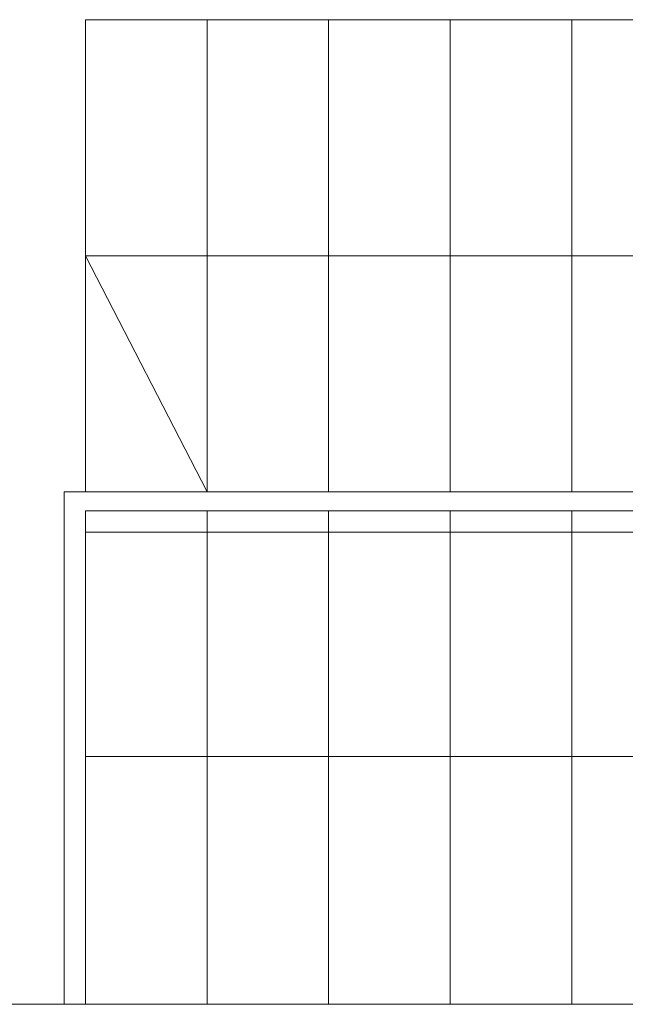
# Model space of a CAD drawing. Header units: centimetres. Extents: x -16053 to 7031, y -7778 to 254.
# Tile 50 of 256: x -14690 to -14541, y -3891 to -3648. Entities that reach past the tile are written whole.
import ezdxf

# ---------------------------------------------------------------- set-up
doc = ezdxf.new("R2010")
doc.units = ezdxf.units.CM
doc.header["$MEASUREMENT"] = 0
doc.layers.add('konstrukcja', color=250, linetype='CONTINUOUS', lineweight=15)

msp = doc.modelspace()

# ---------------------------------------------------------------- linework, layer by layer
at = {"layer": 'konstrukcja', "linetype": 'Continuous'}
for points in [[(-14644.022, -3648.39), (-14673.957, -3648.39), (-14673.957, -3764.608)], [(-14614.088, -3648.39), (-14644.022, -3648.39), (-14644.022, -3764.608)], [(-14584.153, -3648.39), (-14614.088, -3648.39), (-14614.088, -3764.608)], [(-14554.218, -3648.39), (-14584.153, -3648.39), (-14584.153, -3764.608)], [(-14524.283, -3648.39), (-14554.218, -3648.39), (-14554.218, -3764.608)], [(-14673.957, -3829.76), (-14324.717, -3829.76), (-14324.717, -3706.499), (-14673.957, -3706.499), (-14644.022, -3764.608)], [(-14254.869, -3725.869), (-14254.869, -3890.804), (-14878.806, -3890.804)], [(-14673.957, -3774.586), (-14369.913, -3774.586), (-14369.913, -3764.608), (-14679.24, -3764.608), (-14679.24, -3769.304), (-14679.24, -3890.804)], [(-14644.022, -3769.304), (-14673.957, -3769.304), (-14673.957, -3890.804)], [(-14614.088, -3769.304), (-14644.022, -3769.304), (-14644.022, -3890.804)], [(-14584.153, -3769.304), (-14614.088, -3769.304), (-14614.088, -3890.804)], [(-14554.218, -3769.304), (-14584.153, -3769.304), (-14584.153, -3890.804)], [(-14524.283, -3769.304), (-14554.218, -3769.304), (-14554.218, -3890.804)]]:
    msp.add_lwpolyline(points, dxfattribs=at)

doc.saveas('drawing.dxf')
